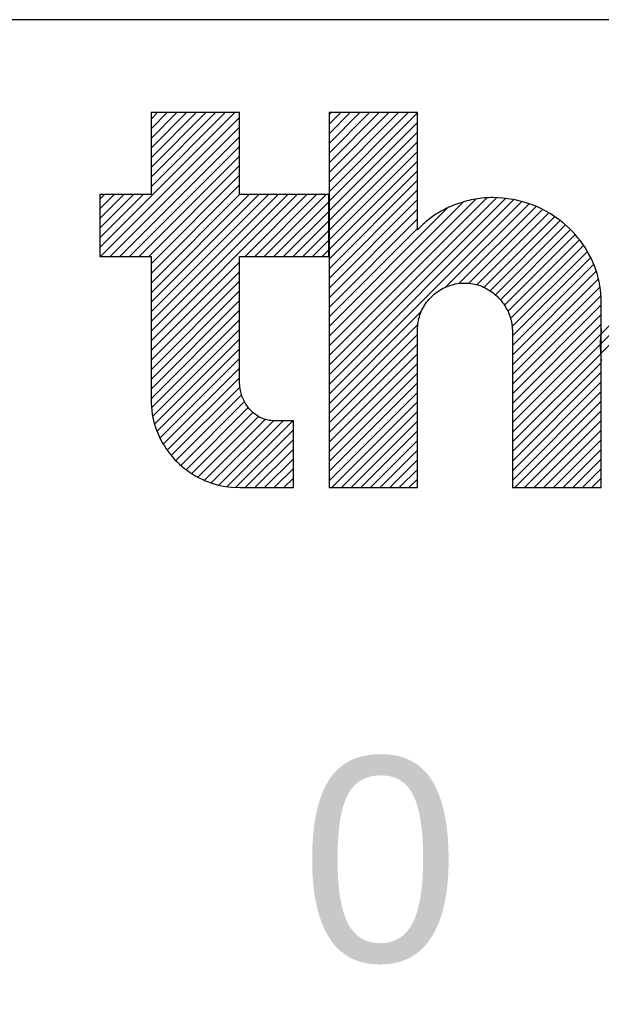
# Model space of a CAD drawing. Header units: millimetres. Extents: x -28926 to 10786, y -11879 to 29672.
# Tile 12 of 24: x -28382 to -28334, y 27276 to 27358. Entities that reach past the tile are written whole.
import ezdxf
from ezdxf.enums import TextEntityAlignment as Align

# ---------------------------------------------------------------- set-up
doc = ezdxf.new("R2010")
doc.units = ezdxf.units.MM
doc.header["$LTSCALE"] = 100
doc.layers.add('ECS_LEV_SYM_TEXT', color=7, linetype='Continuous')
doc.layers.add('EL$6----', color=7, linetype='Continuous')
doc.styles.get("Standard").update_dxf_attribs({"font": 'arial.ttf'})

# ---------------------------------------------------------------- blocks, each defined once
blk = doc.blocks.new('*U65')
blk.add_lwpolyline([(172.039, -2478.392), (2332.039, -2478.392), (2332.039, -2028.392), (172.039, -2028.392)], close=True)
blk = doc.blocks.new('Theben digitale schakelklok')
for p, q in [((18.75, -18.875), (29.924, -7.701)), ((18.802, -19.622), (30.321, -8.103)), ((22.989, -13.838), (29.126, -7.701)), ((22.989, -13.039), (28.327, -7.701)), ((22.989, -12.24), (27.528, -7.701)), ((22.989, -11.442), (26.73, -7.701)), ((22.989, -10.643), (25.931, -7.701)), ((22.989, -9.845), (25.132, -7.701)), ((22.989, -9.046), (24.334, -7.701)), ((22.989, -8.247), (23.535, -7.701)), ((37.747, -14.253), (44.299, -7.701)), ((37.747, -13.455), (43.501, -7.701)), ((37.747, -12.656), (42.702, -7.701)), ((37.747, -11.857), (41.903, -7.701)), ((37.747, -11.059), (41.105, -7.701)), ((37.747, -10.26), (40.306, -7.701)), ((37.747, -9.462), (39.508, -7.701)), ((37.747, -8.663), (38.709, -7.701)), ((37.747, -7.864), (37.91, -7.701)), ((37.747, -15.052), (45.078, -7.721)), ((19.6, -19.622), (30.321, -8.901)), ((37.747, -15.85), (45.078, -8.519)), ((20.399, -19.622), (30.321, -9.7)), ((37.747, -16.649), (45.078, -9.318)), ((21.198, -19.622), (30.321, -10.499)), ((37.747, -17.448), (45.078, -10.117)), ((21.996, -19.622), (30.321, -11.297)), ((37.747, -18.246), (45.078, -10.915)), ((22.795, -19.622), (30.321, -12.096)), ((37.747, -19.045), (45.078, -11.714)), ((22.989, -20.227), (30.321, -12.894)), ((37.747, -19.844), (45.078, -12.513)), ((22.989, -21.025), (30.321, -13.693)), ((37.747, -20.642), (45.078, -13.311)), ((18.75, -18.076), (22.337, -14.49)), ((18.75, -17.278), (21.538, -14.49)), ((18.75, -16.479), (20.739, -14.49)), ((18.75, -15.68), (19.941, -14.49)), ((18.75, -14.882), (19.142, -14.49)), ((22.989, -26.615), (35.114, -14.49)), ((22.989, -25.817), (34.316, -14.49)), ((22.989, -25.018), (33.517, -14.49)), ((22.989, -24.22), (32.719, -14.49)), ((22.989, -23.421), (31.92, -14.49)), ((22.989, -22.622), (31.121, -14.49)), ((22.989, -21.824), (30.323, -14.49)), ((30.781, -19.622), (35.913, -14.49)), ((31.58, -19.622), (36.712, -14.49)), ((32.378, -19.622), (37.51, -14.49)), ((37.747, -21.441), (45.078, -14.11)), ((33.177, -19.622), (37.715, -15.083)), ((37.747, -28.628), (51.625, -14.75)), ((37.747, -27.83), (50.816, -14.76)), ((37.747, -29.427), (52.37, -14.804)), ((37.747, -27.031), (49.918, -14.86)), ((37.747, -22.239), (45.078, -14.908)), ((37.747, -30.226), (53.063, -14.909)), ((37.747, -31.024), (53.713, -15.058)), ((37.747, -26.232), (48.886, -15.094)), ((47.409, -22.16), (54.324, -15.246)), ((48.515, -21.853), (54.901, -15.467)), ((60.315, -27.623), (73.188, -14.75)), ((60.315, -26.824), (72.386, -14.753)), ((60.315, -26.026), (71.529, -14.812)), ((33.975, -19.622), (37.715, -15.882)), ((37.747, -25.434), (47.604, -15.577)), ((37.747, -23.038), (45.078, -15.707)), ((49.333, -21.833), (55.446, -15.72)), ((50.01, -21.956), (55.963, -16.002)), ((50.591, -22.173), (56.452, -16.312)), ((34.774, -19.622), (37.715, -16.681)), ((37.747, -23.837), (45.078, -16.506)), ((51.102, -22.461), (56.915, -16.647)), ((51.552, -22.809), (57.353, -17.008)), ((35.573, -19.622), (37.715, -17.479)), ((37.747, -24.635), (45.078, -17.304)), ((51.948, -23.212), (57.765, -17.395)), ((52.29, -23.668), (58.152, -17.806)), ((36.371, -19.622), (37.715, -18.278)), ((52.575, -24.182), (58.514, -18.243)), ((52.794, -24.761), (58.85, -18.706)), ((37.17, -19.622), (37.715, -19.077)), ((52.928, -25.426), (59.158, -19.196)), ((22.989, -27.414), (30.321, -20.082)), ((52.951, -26.202), (59.438, -19.715)), ((52.951, -27.001), (59.686, -20.265)), ((22.989, -28.213), (30.321, -20.881)), ((52.951, -27.799), (59.901, -20.849)), ((22.989, -29.011), (30.321, -21.679)), ((52.951, -28.598), (60.078, -21.471)), ((22.989, -29.81), (30.321, -22.478)), ((52.951, -29.396), (60.211, -22.136)), ((22.989, -30.609), (30.321, -23.276)), ((52.951, -30.195), (60.294, -22.852)), ((52.951, -30.994), (60.315, -23.63)), ((22.989, -31.407), (30.321, -24.075)), ((37.747, -31.823), (45.39, -24.18)), ((52.951, -31.792), (60.315, -24.429)), ((23.019, -32.175), (30.321, -24.874)), ((37.747, -32.621), (45.1, -25.268)), ((52.951, -32.591), (60.315, -25.227)), ((23.119, -32.874), (30.321, -25.672)), ((37.747, -33.42), (45.078, -26.089)), ((52.951, -33.39), (60.299, -26.041)), ((23.275, -33.517), (30.321, -26.471)), ((37.747, -34.219), (45.078, -26.888)), ((52.951, -34.188), (60.253, -26.886)), ((23.478, -34.113), (30.321, -27.269)), ((37.747, -35.017), (45.078, -27.686)), ((52.951, -34.987), (60.262, -27.676)), ((23.722, -34.667), (30.321, -28.068)), ((37.747, -35.816), (45.078, -28.485)), ((52.951, -35.785), (60.315, -28.422)), ((24.002, -35.185), (30.321, -28.867)), ((37.747, -36.614), (45.078, -29.283)), ((52.951, -36.584), (60.315, -29.22)), ((24.317, -35.669), (30.321, -29.665)), ((37.747, -37.413), (45.078, -30.082)), ((52.951, -37.383), (60.315, -30.019)), ((24.665, -36.12), (30.346, -30.438)), ((37.747, -38.212), (45.078, -30.881)), ((52.951, -38.181), (60.315, -30.817)), ((25.043, -36.541), (30.492, -31.092)), ((25.452, -36.93), (30.73, -31.652)), ((37.978, -38.779), (45.078, -31.679)), ((53.152, -38.779), (60.315, -31.616)), ((25.891, -37.289), (31.045, -32.135)), ((26.362, -37.617), (31.432, -32.547)), ((38.777, -38.779), (45.078, -32.478)), ((53.951, -38.779), (60.315, -32.415)), ((26.866, -37.912), (31.896, -32.882)), ((27.405, -38.171), (32.451, -33.125)), ((27.982, -38.393), (33.141, -33.234)), ((28.602, -38.572), (33.941, -33.232)), ((29.271, -38.701), (34.74, -33.232)), ((39.575, -38.779), (45.078, -33.277)), ((54.749, -38.779), (60.315, -33.213)), ((30, -38.771), (34.783, -33.988)), ((40.374, -38.779), (45.078, -34.075)), ((55.548, -38.779), (60.315, -34.012)), ((30.791, -38.779), (34.783, -34.786)), ((41.173, -38.779), (45.078, -34.874)), ((56.346, -38.779), (60.315, -34.811)), ((31.589, -38.779), (34.783, -35.585)), ((41.971, -38.779), (45.078, -35.672)), ((57.145, -38.779), (60.315, -35.609)), ((32.388, -38.779), (34.783, -36.384)), ((42.77, -38.779), (45.078, -36.471)), ((57.944, -38.779), (60.315, -36.408)), ((33.187, -38.779), (34.783, -37.182)), ((43.569, -38.779), (45.078, -37.27)), ((58.742, -38.779), (60.315, -37.206)), ((33.985, -38.779), (34.783, -37.981)), ((44.367, -38.779), (45.078, -38.068)), ((59.541, -38.779), (60.315, -38.005))]:
    blk.add_line(p, q)
at = {"flags": 128}
blk.add_lwpolyline([(360, -450), (360, 0), (0, 0), (0, -450)], close=True, dxfattribs=at)
for points in [[(30.321, -7.701), (30.307, -7.701), (30.268, -7.701), (30.203, -7.701), (30.116, -7.701), (30.006, -7.701), (29.875, -7.701), (29.726, -7.701), (29.558, -7.701), (29.374, -7.701), (29.175, -7.701), (28.962, -7.701), (28.737, -7.701), (28.501, -7.701), (28.255, -7.701), (28.001, -7.701), (27.74, -7.701), (27.473, -7.701), (27.203, -7.701), (26.929, -7.701), (26.655, -7.701), (26.38, -7.701), (26.107, -7.701), (25.836, -7.701), (25.57, -7.701), (25.309, -7.701), (25.055, -7.701), (24.809, -7.701), (24.572, -7.701), (24.347, -7.701), (24.134, -7.701), (23.936, -7.701), (23.751, -7.701), (23.583, -7.701), (23.434, -7.701), (23.307, -7.701), (23.194, -7.701), (23.088, -7.701), (22.989, -7.701)], [(22.989, -7.701), (22.989, -7.714), (22.989, -7.75), (22.989, -7.81), (22.989, -7.891), (22.989, -7.993), (22.989, -8.113), (22.989, -8.252), (22.989, -8.407), (22.989, -8.577), (22.989, -8.762), (22.989, -8.959), (22.989, -9.167), (22.989, -9.386), (22.989, -9.614), (22.989, -9.849), (22.989, -10.09), (22.989, -10.337), (22.989, -10.588), (22.989, -10.841), (22.989, -11.095), (22.989, -11.35), (22.989, -11.603), (22.989, -11.853), (22.989, -12.1), (22.989, -12.342), (22.989, -12.577), (22.989, -12.804), (22.989, -13.023), (22.989, -13.232), (22.989, -13.429), (22.989, -13.613), (22.989, -13.784), (22.989, -13.939), (22.989, -14.077), (22.989, -14.195), (22.989, -14.3), (22.989, -14.398), (22.989, -14.49)], [(30.321, -14.49), (30.321, -14.476), (30.321, -14.441), (30.321, -14.381), (30.321, -14.3), (30.321, -14.198), (30.321, -14.077), (30.321, -13.939), (30.321, -13.784), (30.321, -13.613), (30.321, -13.429), (30.321, -13.232), (30.321, -13.023), (30.321, -12.804), (30.321, -12.577), (30.321, -12.342), (30.321, -12.1), (30.321, -11.853), (30.321, -11.603), (30.321, -11.35), (30.321, -11.095), (30.321, -10.841), (30.321, -10.588), (30.321, -10.337), (30.321, -10.09), (30.321, -9.849), (30.321, -9.614), (30.321, -9.386), (30.321, -9.167), (30.321, -8.959), (30.321, -8.762), (30.321, -8.578), (30.321, -8.407), (30.321, -8.251), (30.321, -8.113), (30.321, -7.996), (30.321, -7.891), (30.321, -7.792), (30.321, -7.701)], [(45.078, -7.701), (45.063, -7.701), (45.025, -7.701), (44.96, -7.701), (44.872, -7.701), (44.763, -7.701), (44.632, -7.701), (44.483, -7.701), (44.315, -7.701), (44.131, -7.701), (43.932, -7.701), (43.719, -7.701), (43.494, -7.701), (43.258, -7.701), (43.012, -7.701), (42.758, -7.701), (42.497, -7.701), (42.231, -7.701), (41.96, -7.701), (41.687, -7.701), (41.412, -7.701), (41.138, -7.701), (40.864, -7.701), (40.594, -7.701), (40.327, -7.701), (40.066, -7.701), (39.812, -7.701), (39.567, -7.701), (39.33, -7.701), (39.105, -7.701), (38.892, -7.701), (38.694, -7.701), (38.509, -7.701), (38.341, -7.701), (38.192, -7.701), (38.065, -7.701), (37.952, -7.701), (37.846, -7.701), (37.747, -7.701)], [(37.747, -7.701), (37.747, -7.762), (37.747, -7.926), (37.747, -8.199), (37.747, -8.571), (37.747, -9.037), (37.747, -9.589), (37.747, -10.224), (37.747, -10.933), (37.747, -11.713), (37.747, -12.557), (37.747, -13.46), (37.747, -14.414), (37.747, -15.415), (37.747, -16.457), (37.747, -17.534), (37.747, -18.64), (37.747, -19.77), (37.747, -20.917), (37.747, -22.075), (37.747, -23.24), (37.747, -24.404), (37.747, -25.563), (37.747, -26.71), (37.747, -27.839), (37.747, -28.945), (37.747, -30.023), (37.747, -31.064), (37.747, -32.066), (37.747, -33.02), (37.747, -33.923), (37.747, -34.765), (37.747, -35.547), (37.747, -36.259), (37.747, -36.891), (37.747, -37.429), (37.747, -37.909), (37.747, -38.36), (37.747, -38.779)], [(45.078, -17.423), (45.078, -17.404), (45.078, -17.352), (45.078, -17.267), (45.078, -17.151), (45.078, -17.005), (45.078, -16.832), (45.078, -16.634), (45.078, -16.412), (45.078, -16.168), (45.078, -15.904), (45.078, -15.621), (45.078, -15.323), (45.078, -15.01), (45.078, -14.684), (45.078, -14.347), (45.078, -14.001), (45.078, -13.647), (45.078, -13.289), (45.078, -12.926), (45.078, -12.562), (45.078, -12.198), (45.078, -11.835), (45.078, -11.476), (45.078, -11.123), (45.078, -10.777), (45.078, -10.44), (45.078, -10.114), (45.078, -9.801), (45.078, -9.502), (45.078, -9.22), (45.078, -8.956), (45.078, -8.712), (45.078, -8.489), (45.078, -8.291), (45.078, -8.123), (45.078, -7.973), (45.078, -7.832), (45.078, -7.701)], [(22.989, -14.49), (22.98, -14.49), (22.958, -14.49), (22.921, -14.49), (22.87, -14.49), (22.806, -14.49), (22.731, -14.49), (22.645, -14.49), (22.548, -14.49), (22.441, -14.49), (22.326, -14.49), (22.203, -14.49), (22.073, -14.49), (21.937, -14.49), (21.794, -14.49), (21.648, -14.49), (21.497, -14.49), (21.343, -14.49), (21.186, -14.49), (21.028, -14.49), (20.869, -14.49), (20.711, -14.49), (20.553, -14.49), (20.396, -14.49), (20.242, -14.49), (20.091, -14.49), (19.944, -14.49), (19.802, -14.49), (19.666, -14.49), (19.535, -14.49), (19.412, -14.49), (19.297, -14.49), (19.191, -14.49), (19.094, -14.49), (19.008, -14.49), (18.934, -14.49), (18.869, -14.49), (18.807, -14.49), (18.75, -14.49)], [(18.75, -14.49), (18.75, -14.5), (18.75, -14.527), (18.75, -14.572), (18.75, -14.633), (18.75, -14.71), (18.75, -14.801), (18.75, -14.906), (18.75, -15.023), (18.75, -15.152), (18.75, -15.292), (18.75, -15.441), (18.75, -15.598), (18.75, -15.764), (18.75, -15.936), (18.75, -16.114), (18.75, -16.296), (18.75, -16.483), (18.75, -16.672), (18.75, -16.863), (18.75, -17.056), (18.75, -17.248), (18.75, -17.439), (18.75, -17.629), (18.75, -17.815), (18.75, -17.998), (18.75, -18.176), (18.75, -18.348), (18.75, -18.513), (18.75, -18.671), (18.75, -18.82), (18.75, -18.959), (18.75, -19.088), (18.75, -19.206), (18.75, -19.31), (18.75, -19.399), (18.75, -19.478), (18.75, -19.553), (18.75, -19.622)], [(37.715, -14.49), (37.701, -14.49), (37.661, -14.49), (37.596, -14.49), (37.508, -14.49), (37.397, -14.49), (37.266, -14.49), (37.115, -14.49), (36.946, -14.49), (36.76, -14.49), (36.56, -14.49), (36.345, -14.49), (36.118, -14.49), (35.88, -14.49), (35.632, -14.49), (35.375, -14.49), (35.112, -14.49), (34.844, -14.49), (34.571, -14.49), (34.295, -14.49), (34.018, -14.49), (33.741, -14.49), (33.465, -14.49), (33.192, -14.49), (32.924, -14.49), (32.661, -14.49), (32.404, -14.49), (32.156, -14.49), (31.918, -14.49), (31.691, -14.49), (31.476, -14.49), (31.276, -14.49), (31.09, -14.49), (30.92, -14.49), (30.77, -14.49), (30.642, -14.49), (30.528, -14.49), (30.421, -14.49), (30.321, -14.49)], [(37.715, -19.622), (37.715, -19.612), (37.715, -19.585), (37.715, -19.539), (37.715, -19.478), (37.715, -19.401), (37.715, -19.31), (37.715, -19.205), (37.715, -19.088), (37.715, -18.959), (37.715, -18.82), (37.715, -18.671), (37.715, -18.513), (37.715, -18.348), (37.715, -18.176), (37.715, -17.998), (37.715, -17.815), (37.715, -17.629), (37.715, -17.439), (37.715, -17.248), (37.715, -17.056), (37.715, -16.863), (37.715, -16.672), (37.715, -16.483), (37.715, -16.296), (37.715, -16.114), (37.715, -15.936), (37.715, -15.764), (37.715, -15.598), (37.715, -15.441), (37.715, -15.292), (37.715, -15.153), (37.715, -15.023), (37.715, -14.906), (37.715, -14.801), (37.715, -14.713), (37.715, -14.633), (37.715, -14.559), (37.715, -14.49)], [(51.326, -14.745), (51.142, -14.747), (50.959, -14.753), (50.776, -14.763), (50.594, -14.776), (50.413, -14.793), (50.232, -14.814), (50.053, -14.839), (49.874, -14.867), (49.697, -14.899), (49.52, -14.935), (49.345, -14.974), (49.171, -15.016), (48.998, -15.062), (48.827, -15.111), (48.657, -15.163), (48.488, -15.219), (48.322, -15.278), (48.156, -15.34), (47.993, -15.406), (47.831, -15.474), (47.671, -15.545), (47.513, -15.62), (47.357, -15.697), (47.204, -15.778), (47.052, -15.861), (46.902, -15.947), (46.755, -16.036), (46.61, -16.127), (46.467, -16.222), (46.327, -16.318), (46.191, -16.417), (46.055, -16.52), (45.919, -16.628), (45.793, -16.731), (45.681, -16.826), (45.543, -16.953), (45.339, -17.154), (45.078, -17.423)], [(60.315, -23.447), (60.307, -23.092), (60.285, -22.741), (60.248, -22.393), (60.197, -22.049), (60.132, -21.71), (60.054, -21.374), (59.962, -21.044), (59.857, -20.718), (59.739, -20.398), (59.609, -20.084), (59.467, -19.775), (59.313, -19.473), (59.147, -19.177), (58.97, -18.888), (58.781, -18.607), (58.582, -18.332), (58.373, -18.066), (58.153, -17.807), (57.924, -17.557), (57.684, -17.315), (57.436, -17.082), (57.178, -16.859), (56.912, -16.645), (56.638, -16.44), (56.354, -16.246), (56.064, -16.062), (55.766, -15.889), (55.46, -15.727), (55.146, -15.576), (54.828, -15.437), (54.505, -15.31), (54.17, -15.194), (53.82, -15.091), (53.488, -15.001), (53.185, -14.926), (52.785, -14.86), (52.157, -14.8), (51.326, -14.745)], [(60.25, -27.145), (60.261, -26.633), (60.292, -26.127), (60.344, -25.627)], [(18.75, -19.622), (18.758, -19.622), (18.781, -19.622), (18.818, -19.622), (18.869, -19.622), (18.932, -19.622), (19.008, -19.622), (19.094, -19.622), (19.191, -19.622), (19.297, -19.622), (19.412, -19.622), (19.535, -19.622), (19.666, -19.622), (19.802, -19.622), (19.944, -19.622), (20.091, -19.622), (20.242, -19.622), (20.396, -19.622), (20.553, -19.622), (20.711, -19.622), (20.869, -19.622), (21.028, -19.622), (21.186, -19.622), (21.343, -19.622), (21.497, -19.622), (21.648, -19.622), (21.794, -19.622), (21.937, -19.622), (22.073, -19.622), (22.203, -19.622), (22.326, -19.622), (22.441, -19.622), (22.548, -19.622), (22.645, -19.622), (22.731, -19.622), (22.805, -19.622), (22.87, -19.622), (22.932, -19.622), (22.989, -19.622)], [(22.989, -19.622), (22.989, -19.645), (22.989, -19.708), (22.989, -19.812), (22.989, -19.955), (22.989, -20.133), (22.989, -20.344), (22.989, -20.587), (22.989, -20.858), (22.989, -21.157), (22.989, -21.479), (22.989, -21.825), (22.989, -22.19), (22.989, -22.573), (22.989, -22.972), (22.989, -23.384), (22.989, -23.807), (22.989, -24.239), (22.989, -24.678), (22.989, -25.121), (22.989, -25.566), (22.989, -26.012), (22.989, -26.455), (22.989, -26.894), (22.989, -27.326), (22.989, -27.749), (22.989, -28.161), (22.989, -28.56), (22.989, -28.943), (22.989, -29.308), (22.989, -29.653), (22.989, -29.976), (22.989, -30.275), (22.989, -30.547), (22.989, -30.789), (22.989, -30.995), (22.989, -31.178), (22.989, -31.351), (22.989, -31.511)], [(30.321, -30.013), (30.321, -29.993), (30.321, -29.938), (30.321, -29.847), (30.321, -29.722), (30.321, -29.567), (30.321, -29.382), (30.321, -29.17), (30.321, -28.933), (30.321, -28.672), (30.321, -28.39), (30.321, -28.088), (30.321, -27.769), (30.321, -27.434), (30.321, -27.086), (30.321, -26.725), (30.321, -26.356), (30.321, -25.978), (30.321, -25.594), (30.321, -25.207), (30.321, -24.818), (30.321, -24.428), (30.321, -24.041), (30.321, -23.657), (30.321, -23.28), (30.321, -22.91), (30.321, -22.55), (30.321, -22.201), (30.321, -21.866), (30.321, -21.547), (30.321, -21.245), (30.321, -20.964), (30.321, -20.703), (30.321, -20.464), (30.321, -20.253), (30.321, -20.073), (30.321, -19.913), (30.321, -19.762), (30.321, -19.622)], [(30.321, -19.622), (30.335, -19.622), (30.375, -19.622), (30.439, -19.622), (30.528, -19.622), (30.639, -19.622), (30.77, -19.622), (30.921, -19.622), (31.09, -19.622), (31.276, -19.622), (31.476, -19.622), (31.691, -19.622), (31.918, -19.622), (32.156, -19.622), (32.404, -19.622), (32.661, -19.622), (32.924, -19.622), (33.192, -19.622), (33.465, -19.622), (33.741, -19.622), (34.018, -19.622), (34.295, -19.622), (34.571, -19.622), (34.844, -19.622), (35.112, -19.622), (35.375, -19.622), (35.632, -19.622), (35.88, -19.622), (36.118, -19.622), (36.345, -19.622), (36.56, -19.622), (36.76, -19.622), (36.946, -19.622), (37.116, -19.622), (37.266, -19.622), (37.394, -19.622), (37.508, -19.622), (37.615, -19.622), (37.715, -19.622)], [(45.078, -25.678), (45.081, -25.521), (45.091, -25.365), (45.107, -25.211), (45.129, -25.059), (45.157, -24.908), (45.192, -24.76), (45.232, -24.613), (45.278, -24.469), (45.329, -24.327), (45.386, -24.188), (45.449, -24.051), (45.516, -23.917), (45.589, -23.786), (45.666, -23.658), (45.749, -23.533), (45.836, -23.412), (45.928, -23.293), (46.024, -23.179), (46.125, -23.068), (46.23, -22.961), (46.339, -22.857), (46.452, -22.758), (46.569, -22.663), (46.689, -22.573), (46.814, -22.487), (46.941, -22.405), (47.073, -22.328), (47.207, -22.256), (47.345, -22.189), (47.485, -22.128), (47.628, -22.071), (47.775, -22.02), (47.929, -21.974), (48.076, -21.934), (48.209, -21.901), (48.386, -21.872), (48.663, -21.845), (49.031, -21.821)], [(49.031, -21.821), (49.192, -21.825), (49.352, -21.835), (49.511, -21.853), (49.667, -21.877), (49.821, -21.908), (49.974, -21.946), (50.123, -21.99), (50.271, -22.04), (50.415, -22.095), (50.558, -22.157), (50.697, -22.224), (50.833, -22.297), (50.967, -22.375), (51.097, -22.458), (51.223, -22.545), (51.347, -22.638), (51.467, -22.735), (51.583, -22.837), (51.695, -22.942), (51.804, -23.052), (51.908, -23.166), (52.008, -23.283), (52.104, -23.404), (52.195, -23.528), (52.282, -23.656), (52.364, -23.786), (52.441, -23.92), (52.514, -24.056), (52.581, -24.195), (52.643, -24.336), (52.7, -24.477), (52.751, -24.624), (52.797, -24.776), (52.837, -24.919), (52.87, -25.05), (52.9, -25.221), (52.926, -25.487), (52.951, -25.837)], [(60.315, -38.779), (60.315, -38.749), (60.315, -38.668), (60.315, -38.533), (60.315, -38.349), (60.315, -38.12), (60.315, -37.847), (60.315, -37.534), (60.315, -37.184), (60.315, -36.799), (60.315, -36.383), (60.315, -35.938), (60.315, -35.467), (60.315, -34.973), (60.315, -34.459), (60.315, -33.928), (60.315, -33.382), (60.315, -32.825), (60.315, -32.259), (60.315, -31.687), (60.315, -31.113), (60.315, -30.538), (60.315, -29.967), (60.315, -29.401), (60.315, -28.844), (60.315, -28.298), (60.315, -27.767), (60.315, -27.253), (60.315, -26.759), (60.315, -26.288), (60.315, -25.843), (60.315, -25.427), (60.315, -25.042), (60.315, -24.69), (60.315, -24.378), (60.315, -24.113), (60.315, -23.876), (60.315, -23.654), (60.315, -23.447)], [(45.078, -38.779), (45.078, -38.753), (45.078, -38.684), (45.078, -38.569), (45.078, -38.412), (45.078, -38.215), (45.078, -37.983), (45.078, -37.715), (45.078, -37.416), (45.078, -37.087), (45.078, -36.732), (45.078, -36.351), (45.078, -35.949), (45.078, -35.527), (45.078, -35.088), (45.078, -34.633), (45.078, -34.167), (45.078, -33.691), (45.078, -33.208), (45.078, -32.719), (45.078, -32.228), (45.078, -31.737), (45.078, -31.249), (45.078, -30.765), (45.078, -30.289), (45.078, -29.823), (45.078, -29.369), (45.078, -28.93), (45.078, -28.507), (45.078, -28.105), (45.078, -27.725), (45.078, -27.37), (45.078, -27.04), (45.078, -26.74), (45.078, -26.473), (45.078, -26.247), (45.078, -26.044), (45.078, -25.854), (45.078, -25.678)], [(52.951, -25.837), (52.951, -25.862), (52.951, -25.931), (52.951, -26.045), (52.951, -26.199), (52.951, -26.393), (52.951, -26.623), (52.951, -26.888), (52.951, -27.183), (52.951, -27.508), (52.951, -27.859), (52.951, -28.235), (52.951, -28.632), (52.951, -29.049), (52.951, -29.483), (52.951, -29.932), (52.951, -30.392), (52.951, -30.863), (52.951, -31.34), (52.951, -31.823), (52.951, -32.308), (52.951, -32.793), (52.951, -33.275), (52.951, -33.753), (52.951, -34.223), (52.951, -34.684), (52.951, -35.132), (52.951, -35.566), (52.951, -35.983), (52.951, -36.381), (52.951, -36.757), (52.951, -37.107), (52.951, -37.433), (52.951, -37.73), (52.951, -37.993), (52.951, -38.217), (52.951, -38.416), (52.951, -38.604), (52.951, -38.779)], [(60.329, -28.295), (60.25, -27.145)], [(30.321, -30.077), (30.321, -30.077), (30.321, -30.076), (30.321, -30.076), (30.321, -30.075), (30.321, -30.074), (30.321, -30.073), (30.321, -30.072), (30.321, -30.07), (30.321, -30.069), (30.321, -30.067), (30.321, -30.065), (30.321, -30.063), (30.321, -30.061), (30.321, -30.059), (30.321, -30.057), (30.321, -30.054), (30.321, -30.052), (30.321, -30.05), (30.321, -30.047), (30.321, -30.045), (30.321, -30.043), (30.321, -30.04), (30.321, -30.038), (30.321, -30.036), (30.321, -30.034), (30.321, -30.031), (30.321, -30.029), (30.321, -30.027), (30.321, -30.025), (30.321, -30.023), (30.321, -30.022), (30.321, -30.02), (30.321, -30.019), (30.321, -30.017), (30.321, -30.016), (30.321, -30.015), (30.321, -30.014), (30.321, -30.013)], [(33.284, -33.232), (33.163, -33.234), (33.043, -33.23), (32.925, -33.221), (32.807, -33.206), (32.692, -33.185), (32.578, -33.16), (32.466, -33.129), (32.355, -33.094), (32.247, -33.053), (32.14, -33.008), (32.036, -32.958), (31.934, -32.904), (31.834, -32.845), (31.736, -32.782), (31.641, -32.715), (31.548, -32.645), (31.458, -32.57), (31.371, -32.491), (31.287, -32.409), (31.205, -32.324), (31.126, -32.235), (31.051, -32.143), (30.979, -32.047), (30.91, -31.949), (30.844, -31.848), (30.782, -31.744), (30.723, -31.638), (30.668, -31.529), (30.616, -31.418), (30.569, -31.305), (30.525, -31.19), (30.485, -31.072), (30.449, -30.949), (30.418, -30.832), (30.392, -30.725), (30.368, -30.585), (30.344, -30.366), (30.321, -30.077)], [(22.989, -31.511), (22.995, -31.809), (23.013, -32.103), (23.043, -32.395), (23.085, -32.683), (23.138, -32.967), (23.202, -33.248), (23.277, -33.525), (23.363, -33.797), (23.459, -34.065), (23.566, -34.328), (23.682, -34.585), (23.808, -34.838), (23.944, -35.085), (24.089, -35.326), (24.243, -35.562), (24.406, -35.791), (24.577, -36.013), (24.757, -36.229), (24.945, -36.438), (25.14, -36.639), (25.344, -36.833), (25.555, -37.02), (25.773, -37.198), (25.998, -37.368), (26.229, -37.53), (26.468, -37.683), (26.712, -37.827), (26.962, -37.962), (27.219, -38.088), (27.48, -38.204), (27.745, -38.309), (28.02, -38.406), (28.306, -38.491), (28.578, -38.566), (28.827, -38.628), (29.155, -38.683), (29.67, -38.733), (30.352, -38.779)], [(33.348, -33.232), (33.348, -33.232), (33.347, -33.232), (33.347, -33.232), (33.346, -33.232), (33.345, -33.232), (33.344, -33.232), (33.342, -33.232), (33.341, -33.232), (33.34, -33.232), (33.338, -33.232), (33.336, -33.232), (33.334, -33.232), (33.332, -33.232), (33.33, -33.232), (33.328, -33.232), (33.325, -33.232), (33.323, -33.232), (33.321, -33.232), (33.318, -33.232), (33.316, -33.232), (33.314, -33.232), (33.311, -33.232), (33.309, -33.232), (33.307, -33.232), (33.304, -33.232), (33.302, -33.232), (33.3, -33.232), (33.298, -33.232), (33.296, -33.232), (33.294, -33.232), (33.293, -33.232), (33.291, -33.232), (33.29, -33.232), (33.288, -33.232), (33.287, -33.232), (33.286, -33.232), (33.285, -33.232), (33.284, -33.232)], [(34.783, -33.232), (34.78, -33.232), (34.773, -33.232), (34.76, -33.232), (34.743, -33.232), (34.721, -33.232), (34.696, -33.232), (34.667, -33.232), (34.634, -33.232), (34.598, -33.232), (34.559, -33.232), (34.517, -33.232), (34.473, -33.232), (34.427, -33.232), (34.379, -33.232), (34.329, -33.232), (34.278, -33.232), (34.226, -33.232), (34.173, -33.232), (34.119, -33.232), (34.065, -33.232), (34.012, -33.232), (33.958, -33.232), (33.905, -33.232), (33.853, -33.232), (33.802, -33.232), (33.752, -33.232), (33.704, -33.232), (33.658, -33.232), (33.614, -33.232), (33.572, -33.232), (33.533, -33.232), (33.497, -33.232), (33.464, -33.232), (33.435, -33.232), (33.41, -33.232), (33.388, -33.232), (33.367, -33.232), (33.348, -33.232)], [(34.783, -38.779), (34.783, -38.768), (34.783, -38.739), (34.783, -38.69), (34.783, -38.623), (34.783, -38.54), (34.783, -38.442), (34.783, -38.329), (34.783, -38.202), (34.783, -38.063), (34.783, -37.912), (34.783, -37.751), (34.783, -37.581), (34.783, -37.402), (34.783, -37.216), (34.783, -37.024), (34.783, -36.826), (34.783, -36.625), (34.783, -36.42), (34.783, -36.213), (34.783, -36.006), (34.783, -35.798), (34.783, -35.591), (34.783, -35.386), (34.783, -35.185), (34.783, -34.987), (34.783, -34.795), (34.783, -34.609), (34.783, -34.43), (34.783, -34.26), (34.783, -34.099), (34.783, -33.949), (34.783, -33.809), (34.783, -33.682), (34.783, -33.569), (34.783, -33.473), (34.783, -33.388), (34.783, -33.307), (34.783, -33.232)], [(30.352, -38.779), (30.361, -38.779), (30.385, -38.779), (30.424, -38.779), (30.476, -38.779), (30.543, -38.779), (30.622, -38.779), (30.712, -38.779), (30.813, -38.779), (30.925, -38.779), (31.045, -38.779), (31.173, -38.779), (31.31, -38.779), (31.452, -38.779), (31.601, -38.779), (31.754, -38.779), (31.912, -38.779), (32.073, -38.779), (32.237, -38.779), (32.402, -38.779), (32.568, -38.779), (32.734, -38.779), (32.899, -38.779), (33.063, -38.779), (33.224, -38.779), (33.381, -38.779), (33.535, -38.779), (33.683, -38.779), (33.826, -38.779), (33.962, -38.779), (34.091, -38.779), (34.211, -38.779), (34.322, -38.779), (34.424, -38.779), (34.514, -38.779), (34.591, -38.779), (34.659, -38.779), (34.723, -38.779), (34.783, -38.779)], [(37.747, -38.779), (37.761, -38.779), (37.8, -38.779), (37.864, -38.779), (37.952, -38.779), (38.062, -38.779), (38.192, -38.779), (38.342, -38.779), (38.509, -38.779), (38.693, -38.779), (38.892, -38.779), (39.105, -38.779), (39.33, -38.779), (39.567, -38.779), (39.812, -38.779), (40.066, -38.779), (40.327, -38.779), (40.594, -38.779), (40.864, -38.779), (41.138, -38.779), (41.412, -38.779), (41.687, -38.779), (41.96, -38.779), (42.231, -38.779), (42.497, -38.779), (42.758, -38.779), (43.012, -38.779), (43.258, -38.779), (43.494, -38.779), (43.719, -38.779), (43.932, -38.779), (44.131, -38.779), (44.315, -38.779), (44.483, -38.779), (44.632, -38.779), (44.759, -38.779), (44.872, -38.779), (44.979, -38.779), (45.078, -38.779)], [(52.951, -38.779), (52.965, -38.779), (53.004, -38.779), (53.069, -38.779), (53.157, -38.779), (53.268, -38.779), (53.398, -38.779), (53.549, -38.779), (53.717, -38.779), (53.902, -38.779), (54.101, -38.779), (54.315, -38.779), (54.541, -38.779), (54.779, -38.779), (55.026, -38.779), (55.281, -38.779), (55.543, -38.779), (55.811, -38.779), (56.082, -38.779), (56.357, -38.779), (56.633, -38.779), (56.909, -38.779), (57.183, -38.779), (57.455, -38.779), (57.723, -38.779), (57.985, -38.779), (58.24, -38.779), (58.487, -38.779), (58.724, -38.779), (58.95, -38.779), (59.164, -38.779), (59.364, -38.779), (59.549, -38.779), (59.718, -38.779), (59.867, -38.779), (59.995, -38.779), (60.108, -38.779), (60.215, -38.779), (60.315, -38.779)]]:
    blk.add_lwpolyline(points)
at = {"layer": 'ECS_LEV_SYM_TEXT', "color": 7, "linetype": 'Continuous', "insert": (42, -69.706), "char_height": 16.941, "attachment_point": 5}
blk.add_mtext_dynamic_manual_height_columns('0', width=113.74194, gutter_width=56.471, heights=[0], dxfattribs=at)
at = {"layer": 'ECS_LEV_SYM_TEXT', "color": 7, "linetype": 'Continuous'}
blk.add_attdef('TYPE', text='', height=13.553, rotation=90, dxfattribs=at).set_placement((335.615, -254.919), align=Align.TOP_LEFT)

msp = doc.modelspace()

# ---------------------------------------------------------------- block references
at = {"layer": 'EL$6----'}
for name, p in [('*U65', (-28925.893, 29385.913)), ('Theben digitale schakelklok', (-28393.854, 27357.522))]:
    msp.add_blockref(name, p, dxfattribs=at)

doc.saveas('drawing.dxf')
